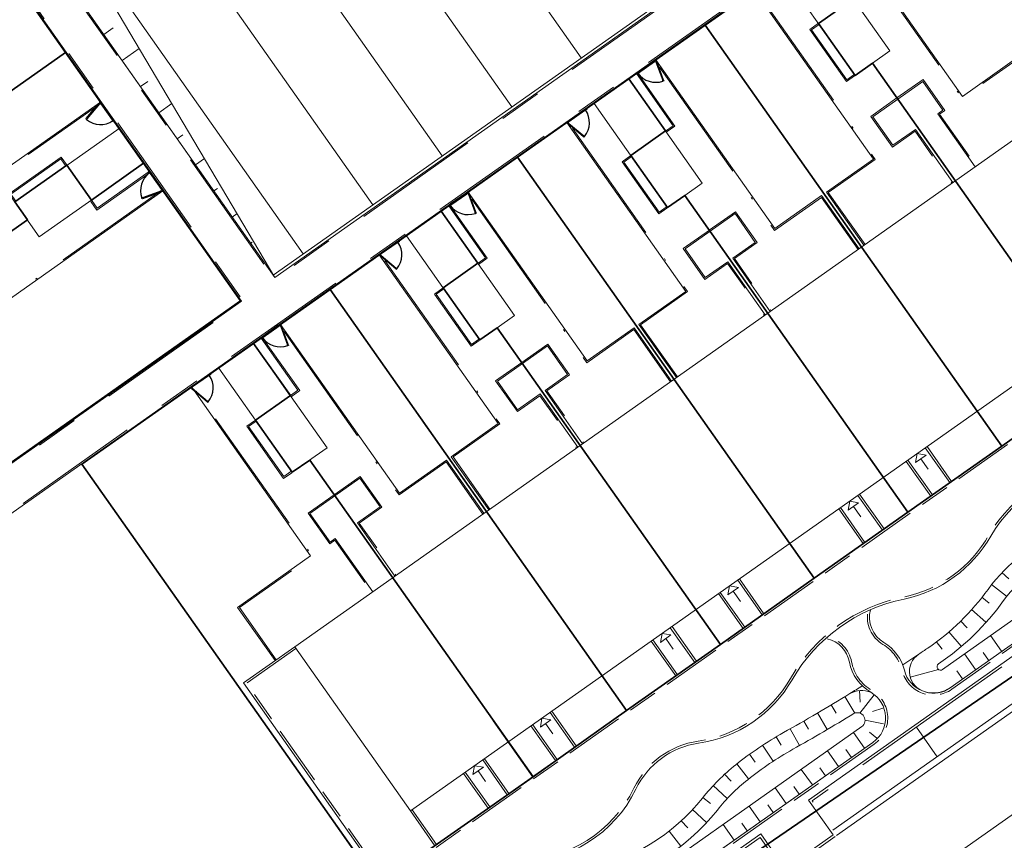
# Model space of a CAD drawing. Header units: metres. Extents: x 150385 to 171486, y 478588 to 485023.
# Tile 113 of 256: x 151031 to 151078, y 483979 to 484018. Entities that reach past the tile are written whole.
import ezdxf
from ezdxf.lldxf.tags import DXFTag

# ---------------------------------------------------------------- set-up
doc = ezdxf.new("R2010")
doc.units = ezdxf.units.M
for name, pattern in [('ACAD_ISO10W100', [18, 12, -3, 0, -3]), ('Dash', [6.35, 3.175, -3.175]), ('KAD', [12, 5, -1, 2, -1, 2, -1]), ('VH-GELEIDEBAND', [6, 2, -2, 0, -2]), ('VH-OPSLUITBAND_100X200', [16, 8, -2, 4, -2]), ('VH-OPSLUITBAND_120X250', [26, 16, -4, 2, -4]), ('VH-OPSLUITBAND_60X200', [12, 6, -2, 2, -2])]:
    doc.linetypes.add(name, pattern=pattern)
for name, color, linetype, lineweight, true_color in [('B-WE-KG-GRENS_PERCEEL-GV', 150, 'KG-PERCEEL', 30, 0x007fff), ('N2-GV-GR-ERFAFSCHEIDING_RASTERHEKWERK_HEDERA-G', 7, 'GR-HAAG1', 35, 0x3c602f), ('N2-GV-GW-TALUDARCERING-G', 7, 'Continuous', 15, 0x738c74), ('N2-WE-GW-GRONDWERKLIJN-G', 7, 'Continuous', 30, 0x4d4d4d)]:
    doc.layers.add(name, color=color, linetype=linetype, lineweight=lineweight, true_color=true_color)
for name, color, linetype, lineweight in [('N-WE-VH-KANTOPSLUITING_ACHTERKANTBAND-G', 7, 'Continuous', 5), ('N-WE-VH-KANTOPSLUITING_GELEIDEBAND-ANTRACIET_40_120X250-G', 7, 'VH-GELEIDEBAND', 35), ('N2-PV-OG-BEBOUWING_ENTREE-S', 7, 'Continuous', 18), ('N2-PV-OG-KADASTRAAL_BEBOUWING-G', 5, 'Continuous', 35), ('N2-PV-OG-KADASTRAAL_BEBOUWING_BERGING-G', 5, 'Continuous', 35), ('N2-WE-IE-TERREINAFSCHEIDING_POORT-S', 5, 'Continuous', 25), ('N2-WE-VH-KANTOPSLUITING_ACHTERKANTBAND-G', 7, 'Continuous', 5), ('N2-WE-VH-KANTOPSLUITING_ACHTERKANTBAND-TERRAS-G', 7, 'Continuous', 5), ('N2-WE-VH-KANTOPSLUITING_OPSLUITBAND-ANTRACIET_100X200-G', 7, 'VH-OPSLUITBAND_100X200', 35), ('N2-WE-VH-KANTOPSLUITING_OPSLUITBAND-ANTRACIET_120X250-G', 7, 'VH-OPSLUITBAND_120X250', 35), ('N2-WE-VH-KANTOPSLUITING_OPSLUITBAND-ANTRACIET_60X200-G', 7, 'ACAD_ISO10W100', 35), ('N2-WE-VH-KANTOPSLUITING_OPSLUITBAND_60X200-G', 7, 'VH-OPSLUITBAND_60X200', 35), ('N2-WE-VH-MATERIAALGRENS-G', 7, 'Continuous', 9), ('N2-XX-KG-GRENS_PERCEEL-G', 252, 'KAD', 15)]:
    doc.layers.add(name, color=color, linetype=linetype, lineweight=lineweight)
doc.styles.get("Standard").update_dxf_attribs({"font": 'NLCS-ISO.ttf'})
doc.linetypes.add('GR-HAAG1', pattern='A,6,[176,NLCS.SHX,S=0.125,R=0,X=0,Y=0],-2', length=8)
tags = doc.linetypes.add('KG-PERCEEL', pattern='A,5.5,-2,["P",Standard,S=1.8,R=0,X=-0.5,Y=-0.9],-2,5.5,-2,[5,NLCS.shx,S=0.75,R=0,X=0,Y=0],-2', length=19).pattern_tags.tags
tags[6] = DXFTag(74, 10)

# ---------------------------------------------------------------- blocks, each defined once
blk = doc.blocks.new('*U65')
at = {"color": 251, "true_color": 0x636466}
for p, q in [((1.01, 0.02), (0.09, 0.02)), ((0.09, -0.02), (1.01, -0.02))]:
    blk.add_line(p, q, dxfattribs=at)
at = {"color": 251, "linetype": 'Dash', "true_color": 0x636466}
for p, q in [((1.057, -0.082), (0.819, -0.97)), ((0.858, -0.981), (1.096, -0.092))]:
    blk.add_line(p, q, dxfattribs=at)
at = {"color": 251, "true_color": 0x636466}
for points in [[(0.05, 0.02), (0.09, 0.02), (0.09, -0.02), (0.05, -0.02)], [(1.01, 0.02), (1.05, 0.02), (1.05, -0.02), (1.01, -0.02)], [(1.057, -0.082), (1.068, -0.043), (1.106, -0.053), (1.096, -0.092)], [(0.809, -1.009), (0.819, -0.97), (0.858, -0.981), (0.847, -1.019)]]:
    blk.add_lwpolyline(points, close=True, dxfattribs=at)
for centre in [(0, 0), (1.1, 0)]:
    blk.add_circle(centre, 0.03, dxfattribs=at)
blk.add_arc((1.096, -0.003), 1.046, 180.9323, 254.0438, dxfattribs=at)
blk = doc.blocks.new('*U63')
at = {"color": 251, "true_color": 0x636466}
for p, q in [((-1.01, 0.02), (-0.09, 0.02)), ((-0.09, -0.02), (-1.01, -0.02))]:
    blk.add_line(p, q, dxfattribs=at)
at = {"color": 251, "linetype": 'Dash', "true_color": 0x636466}
for p, q in [((-0.858, -0.981), (-1.096, -0.092)), ((-1.057, -0.082), (-0.819, -0.97))]:
    blk.add_line(p, q, dxfattribs=at)
at = {"color": 251, "true_color": 0x636466}
for points in [[(-1.01, 0.02), (-1.05, 0.02), (-1.05, -0.02), (-1.01, -0.02)], [(-0.05, 0.02), (-0.09, 0.02), (-0.09, -0.02), (-0.05, -0.02)], [(-1.057, -0.082), (-1.068, -0.043), (-1.106, -0.053), (-1.096, -0.092)], [(-0.809, -1.009), (-0.819, -0.97), (-0.858, -0.981), (-0.847, -1.019)]]:
    blk.add_lwpolyline(points, close=True, dxfattribs=at)
for centre in [(-1.1, 0), (0, 0)]:
    blk.add_circle(centre, 0.03, dxfattribs=at)
blk.add_arc((-1.096, -0.003), 1.046, 285.9562, 359.0677, dxfattribs=at)

msp = doc.modelspace()

# ---------------------------------------------------------------- linework, layer by layer
at = {"layer": 'B-WE-KG-GRENS_PERCEEL-GV', "flags": 128}
for points in [[(150938.913, 484070.038), (150992.325, 483993.865), (151023.58, 483949.937), (151120.273, 484016.141), (151144.402, 484032.662), (151216.966, 484082.346), (151313.658, 484148.55), (151394.477, 484203.885), (151306.335, 484328.962)], [(150938.913, 484070.038), (150992.325, 483993.865), (151023.58, 483949.937), (151120.273, 484016.141), (151216.966, 484082.346), (151313.658, 484148.55), (151394.477, 484203.885), (151306.335, 484328.962)], [(150938.913, 484070.038), (150992.325, 483993.865), (151023.58, 483949.937), (151120.273, 484016.141), (151144.402, 484032.662), (151216.966, 484082.346), (151313.658, 484148.55), (151394.477, 484203.885), (151306.335, 484328.962)], [(150938.913, 484070.038), (150992.325, 483993.865), (151023.58, 483949.937), (151120.273, 484016.141), (151144.402, 484032.662), (151216.966, 484082.346), (151313.658, 484148.55), (151394.477, 484203.885), (151306.335, 484328.962)], [(150938.913, 484070.038), (150992.325, 483993.865), (151023.58, 483949.937), (151120.273, 484016.141), (151216.966, 484082.346), (151313.658, 484148.55), (151394.477, 484203.885), (151306.335, 484328.962)], [(151023.58, 483949.937), (151031.081, 483939.394), (151070.93, 483883.39), (151117.106, 483820.038), (151176.209, 483863.284), (151187.951, 483871.876), (151235.828, 483802.847), (151484.738, 483978.189), (151467.811, 484002.217), (151466.421, 484004.119), (151464.967, 484005.971), (151463.449, 484007.772), (151461.871, 484009.52), (151460.232, 484011.212), (151458.537, 484012.847), (151456.786, 484014.422), (151454.982, 484015.936), (151453.126, 484017.387), (151451.222, 484018.773), (151449.271, 484020.092), (151447.276, 484021.343), (151445.239, 484022.525), (151443.162, 484023.636), (151472.167, 484107.165), (151472.536, 484108.289), (151472.867, 484109.425), (151473.159, 484110.571), (151473.413, 484111.727), (151473.627, 484112.89), (151473.802, 484114.06), (151473.937, 484115.236), (151474.032, 484116.415), (151474.088, 484117.597), (151474.103, 484118.78), (151474.079, 484119.963), (151474.014, 484121.144), (151473.91, 484122.323), (151473.766, 484123.497), (151473.582, 484124.666), (151473.359, 484125.828), (151473.096, 484126.981), (151472.795, 484128.125), (151472.456, 484129.259), (151472.078, 484130.38), (151476.375, 484131.477), (151508.707, 484224.586), (151505.566, 484229.043), (151433.516, 484180.38), (151428.274, 484188.181), (151422.821, 484196.282), (151417.361, 484204.379), (151411.896, 484212.471), (151410.351, 484214.754), (151394.477, 484203.885), (151313.658, 484148.55), (151216.966, 484082.346), (151144.402, 484032.662), (151120.273, 484016.141)], [(151023.58, 483949.937), (151070.93, 483883.39), (151117.106, 483820.038), (151187.951, 483871.876), (151235.828, 483802.847), (151484.738, 483978.189), (151467.811, 484002.217), (151466.421, 484004.119), (151464.967, 484005.971), (151463.449, 484007.772), (151461.871, 484009.52), (151460.232, 484011.212), (151458.537, 484012.847), (151456.786, 484014.422), (151454.982, 484015.936), (151453.126, 484017.387), (151451.222, 484018.773), (151449.271, 484020.092), (151447.276, 484021.343), (151445.239, 484022.525), (151443.162, 484023.636), (151472.167, 484107.165), (151472.536, 484108.289), (151472.867, 484109.425), (151473.159, 484110.571), (151473.413, 484111.727), (151473.627, 484112.89), (151473.802, 484114.06), (151473.937, 484115.236), (151474.032, 484116.415), (151474.088, 484117.597), (151474.103, 484118.78), (151474.079, 484119.963), (151474.014, 484121.144), (151473.91, 484122.323), (151473.766, 484123.497), (151473.582, 484124.666), (151473.359, 484125.828), (151473.096, 484126.981), (151472.795, 484128.125), (151472.456, 484129.259), (151472.078, 484130.38), (151476.375, 484131.477), (151508.707, 484224.586), (151505.566, 484229.043), (151433.516, 484180.38), (151428.274, 484188.181), (151422.821, 484196.282), (151417.361, 484204.379), (151411.896, 484212.471), (151410.351, 484214.754), (151394.477, 484203.885), (151313.658, 484148.55), (151216.966, 484082.346), (151120.273, 484016.141)], [(151023.58, 483949.937), (151031.081, 483939.394), (151070.93, 483883.39), (151117.106, 483820.038), (151176.209, 483863.284), (151187.951, 483871.876), (151235.828, 483802.847), (151484.738, 483978.189), (151467.811, 484002.217), (151466.421, 484004.119), (151464.967, 484005.971), (151463.449, 484007.772), (151461.871, 484009.52), (151460.232, 484011.212), (151458.537, 484012.847), (151456.786, 484014.422), (151454.982, 484015.936), (151453.126, 484017.387), (151451.222, 484018.773), (151449.271, 484020.092), (151447.276, 484021.343), (151445.239, 484022.525), (151443.162, 484023.636), (151472.167, 484107.165), (151472.536, 484108.289), (151472.867, 484109.425), (151473.159, 484110.571), (151473.413, 484111.727), (151473.627, 484112.89), (151473.802, 484114.06), (151473.937, 484115.236), (151474.032, 484116.415), (151474.088, 484117.597), (151474.103, 484118.78), (151474.079, 484119.963), (151474.014, 484121.144), (151473.91, 484122.323), (151473.766, 484123.497), (151473.582, 484124.666), (151473.359, 484125.828), (151473.096, 484126.981), (151472.795, 484128.125), (151472.456, 484129.259), (151472.078, 484130.38), (151476.375, 484131.477), (151508.707, 484224.586), (151505.566, 484229.043), (151433.516, 484180.38), (151428.274, 484188.181), (151422.821, 484196.282), (151417.361, 484204.379), (151411.896, 484212.471), (151410.351, 484214.754), (151394.477, 484203.885), (151313.658, 484148.55), (151216.966, 484082.346), (151144.402, 484032.662), (151120.273, 484016.141)], [(151023.58, 483949.937), (151031.081, 483939.394), (151070.93, 483883.39), (151117.106, 483820.038), (151176.209, 483863.284), (151187.951, 483871.876), (151235.828, 483802.847), (151484.738, 483978.189), (151467.811, 484002.217), (151466.421, 484004.119), (151464.967, 484005.971), (151463.449, 484007.772), (151461.871, 484009.52), (151460.232, 484011.212), (151458.537, 484012.847), (151456.786, 484014.422), (151454.982, 484015.936), (151453.126, 484017.387), (151451.222, 484018.773), (151449.271, 484020.092), (151447.276, 484021.343), (151445.239, 484022.525), (151443.162, 484023.636), (151472.167, 484107.165), (151472.536, 484108.289), (151472.867, 484109.425), (151473.159, 484110.571), (151473.413, 484111.727), (151473.627, 484112.89), (151473.802, 484114.06), (151473.937, 484115.236), (151474.032, 484116.415), (151474.088, 484117.597), (151474.103, 484118.78), (151474.079, 484119.963), (151474.014, 484121.144), (151473.91, 484122.323), (151473.766, 484123.497), (151473.582, 484124.666), (151473.359, 484125.828), (151473.096, 484126.981), (151472.795, 484128.125), (151472.456, 484129.259), (151472.078, 484130.38), (151476.375, 484131.477), (151508.707, 484224.586), (151505.566, 484229.043), (151433.516, 484180.38), (151428.274, 484188.181), (151422.821, 484196.282), (151417.361, 484204.379), (151411.896, 484212.471), (151410.351, 484214.754), (151394.477, 484203.885), (151313.658, 484148.55), (151216.966, 484082.346), (151144.402, 484032.662), (151120.273, 484016.141)], [(151023.58, 483949.937), (151070.93, 483883.39), (151117.106, 483820.038), (151187.951, 483871.876), (151235.828, 483802.847), (151484.738, 483978.189), (151467.811, 484002.217), (151466.421, 484004.119), (151464.967, 484005.971), (151463.449, 484007.772), (151461.871, 484009.52), (151460.232, 484011.212), (151458.537, 484012.847), (151456.786, 484014.422), (151454.982, 484015.936), (151453.126, 484017.387), (151451.222, 484018.773), (151449.271, 484020.092), (151447.276, 484021.343), (151445.239, 484022.525), (151443.162, 484023.636), (151472.167, 484107.165), (151472.536, 484108.289), (151472.867, 484109.425), (151473.159, 484110.571), (151473.413, 484111.727), (151473.627, 484112.89), (151473.802, 484114.06), (151473.937, 484115.236), (151474.032, 484116.415), (151474.088, 484117.597), (151474.103, 484118.78), (151474.079, 484119.963), (151474.014, 484121.144), (151473.91, 484122.323), (151473.766, 484123.497), (151473.582, 484124.666), (151473.359, 484125.828), (151473.096, 484126.981), (151472.795, 484128.125), (151472.456, 484129.259), (151472.078, 484130.38), (151476.375, 484131.477), (151508.707, 484224.586), (151505.566, 484229.043), (151433.516, 484180.38), (151428.274, 484188.181), (151422.821, 484196.282), (151417.361, 484204.379), (151411.896, 484212.471), (151410.351, 484214.754), (151394.477, 484203.885), (151313.658, 484148.55), (151216.966, 484082.346), (151120.273, 484016.141)], [(150962.672, 484061.053), (150957.551, 484068.32), (150983.829, 484086.832), (150988.947, 484079.572), (150992.054, 484075.163), (150995.187, 484070.72), (150998.279, 484066.331), (151001.983, 484061.076), (151004.495, 484057.503), (151008.207, 484052.248), (151012.725, 484045.834), (151018.4, 484037.782), (151020.952, 484034.161), (151024.62, 484028.955), (151027.175, 484025.334), (151030.842, 484020.131), (151033.392, 484016.506), (151037.063, 484011.297), (151041.618, 484004.83), (151015.343, 483986.319), (151010.227, 483993.573), (151007.114, 483997.982), (151004.004, 484002.401), (151000.888, 484006.816), (150997.779, 484011.231), (150994.671, 484015.643), (150991.556, 484020.056), (150986.447, 484027.317), (150981.33, 484034.577), (150978.219, 484038.99), (150975.111, 484043.408), (150972.001, 484047.818), (150968.889, 484052.226), (150965.773, 484056.641)], [(150962.672, 484061.053), (150957.551, 484068.32), (150983.829, 484086.832), (150988.947, 484079.572), (150992.054, 484075.163), (150995.187, 484070.72), (150998.279, 484066.331), (151001.983, 484061.076), (151004.495, 484057.503), (151008.207, 484052.248), (151012.725, 484045.834), (151018.4, 484037.782), (151020.952, 484034.161), (151024.62, 484028.955), (151027.175, 484025.334), (151030.842, 484020.131), (151033.392, 484016.506), (151037.063, 484011.297), (151041.618, 484004.83), (151015.343, 483986.319), (151010.227, 483993.573), (151007.114, 483997.982), (151004.004, 484002.401), (151000.888, 484006.816), (150997.779, 484011.231), (150994.671, 484015.643), (150991.556, 484020.056), (150986.447, 484027.317), (150981.33, 484034.577), (150978.219, 484038.99), (150975.111, 484043.408), (150972.001, 484047.818), (150968.889, 484052.226), (150965.773, 484056.641)], [(150962.672, 484061.053), (150957.551, 484068.32), (150983.829, 484086.832), (150988.947, 484079.572), (150992.054, 484075.163), (150995.187, 484070.72), (150998.279, 484066.331), (151001.983, 484061.076), (151004.495, 484057.503), (151008.207, 484052.248), (151012.725, 484045.834), (151018.4, 484037.782), (151020.952, 484034.161), (151024.62, 484028.955), (151027.175, 484025.334), (151030.842, 484020.131), (151033.392, 484016.506), (151037.063, 484011.297), (151041.618, 484004.83), (151015.343, 483986.319), (151010.227, 483993.573), (151007.114, 483997.982), (151004.004, 484002.401), (151000.888, 484006.816), (150997.779, 484011.231), (150994.671, 484015.643), (150991.556, 484020.056), (150986.447, 484027.317), (150981.33, 484034.577), (150978.219, 484038.99), (150975.111, 484043.408), (150972.001, 484047.818), (150968.889, 484052.226), (150965.773, 484056.641)], [(151034.156, 483997.146), (151042.239, 484002.823), (151045.838, 484005.359), (151051.068, 484009.048), (151054.664, 484011.578), (151059.897, 484015.268), (151063.495, 484017.798), (151068.724, 484021.485), (151075.17, 484026.029), (151089.119, 484006.231), (151081.86, 484001.112), (151077.447, 483997.999), (151073.034, 483994.885), (151068.618, 483991.782), (151064.205, 483988.667), (151059.79, 483985.557), (151055.389, 483982.439), (151048.117, 483977.346)], [(151034.156, 483997.146), (151042.239, 484002.823), (151045.838, 484005.359), (151051.068, 484009.048), (151054.664, 484011.578), (151059.897, 484015.268), (151063.495, 484017.798), (151068.724, 484021.485), (151075.17, 484026.029), (151089.119, 484006.231), (151081.86, 484001.112), (151077.447, 483997.999), (151073.034, 483994.885), (151068.618, 483991.782), (151064.205, 483988.667), (151059.79, 483985.557), (151055.389, 483982.439), (151048.117, 483977.346)], [(151034.156, 483997.146), (151042.239, 484002.823), (151045.838, 484005.359), (151051.068, 484009.048), (151054.664, 484011.578), (151059.897, 484015.268), (151063.495, 484017.798), (151068.724, 484021.485), (151075.17, 484026.029), (151089.119, 484006.231), (151081.86, 484001.112), (151077.447, 483997.999), (151073.034, 483994.885), (151068.618, 483991.782), (151064.205, 483988.667), (151059.79, 483985.557), (151055.389, 483982.439), (151048.117, 483977.346)], [(151071.36, 484016.006), (151081.86, 484001.112), (151089.119, 484006.231), (151075.17, 484026.029), (151068.724, 484021.485), (151070.451, 484019.034), (151068.819, 484017.879), (151070.544, 484015.428)], [(151071.36, 484016.006), (151081.86, 484001.112), (151089.119, 484006.231), (151075.17, 484026.029), (151068.724, 484021.485), (151070.451, 484019.034), (151068.819, 484017.879), (151070.544, 484015.428)], [(151071.36, 484016.006), (151081.86, 484001.112), (151089.119, 484006.231), (151075.17, 484026.029), (151068.724, 484021.485), (151070.451, 484019.034), (151068.819, 484017.879), (151070.544, 484015.428)], [(151063.495, 484017.798), (151077.447, 483997.999), (151081.86, 484001.112), (151071.36, 484016.006), (151070.544, 484015.428), (151068.819, 484017.879), (151070.451, 484019.034), (151068.724, 484021.485)], [(151063.495, 484017.798), (151077.447, 483997.999), (151081.86, 484001.112), (151071.36, 484016.006), (151070.544, 484015.428), (151068.819, 484017.879), (151070.451, 484019.034), (151068.724, 484021.485)], [(151063.495, 484017.798), (151077.447, 483997.999), (151081.86, 484001.112), (151071.36, 484016.006), (151070.544, 484015.428), (151068.819, 484017.879), (151070.451, 484019.034), (151068.724, 484021.485)], [(151030.842, 484020.131), (151028.391, 484018.4), (151027.234, 484020.031), (151024.782, 484018.305), (151025.376, 484017.462), (151004.004, 484002.401), (151007.114, 483997.982), (151033.392, 484016.506)], [(151030.842, 484020.131), (151028.391, 484018.4), (151027.234, 484020.031), (151024.782, 484018.305), (151025.376, 484017.462), (151004.004, 484002.401), (151007.114, 483997.982), (151033.392, 484016.506)], [(151030.842, 484020.131), (151028.391, 484018.4), (151027.234, 484020.031), (151024.782, 484018.305), (151025.376, 484017.462), (151004.004, 484002.401), (151007.114, 483997.982), (151033.392, 484016.506)], [(151059.897, 484015.268), (151061.623, 484012.822), (151059.987, 484011.669), (151061.718, 484009.214), (151062.537, 484009.782), (151073.034, 483994.885), (151077.447, 483997.999), (151063.495, 484017.798)], [(151059.897, 484015.268), (151061.623, 484012.822), (151059.987, 484011.669), (151061.718, 484009.214), (151062.537, 484009.782), (151073.034, 483994.885), (151077.447, 483997.999), (151063.495, 484017.798)], [(151059.897, 484015.268), (151061.623, 484012.822), (151059.987, 484011.669), (151061.718, 484009.214), (151062.537, 484009.782), (151073.034, 483994.885), (151077.447, 483997.999), (151063.495, 484017.798)], [(151033.392, 484016.506), (151007.114, 483997.982), (151010.227, 483993.573), (151031.602, 484008.644), (151031.005, 484009.482), (151033.457, 484011.204), (151034.611, 484009.568), (151037.063, 484011.297)], [(151033.392, 484016.506), (151007.114, 483997.982), (151010.227, 483993.573), (151031.602, 484008.644), (151031.005, 484009.482), (151033.457, 484011.204), (151034.611, 484009.568), (151037.063, 484011.297)], [(151033.392, 484016.506), (151007.114, 483997.982), (151010.227, 483993.573), (151031.602, 484008.644), (151031.005, 484009.482), (151033.457, 484011.204), (151034.611, 484009.568), (151037.063, 484011.297)], [(151054.664, 484011.578), (151068.618, 483991.782), (151073.034, 483994.885), (151062.537, 484009.782), (151061.718, 484009.214), (151059.987, 484011.669), (151061.623, 484012.822), (151059.897, 484015.268)], [(151054.664, 484011.578), (151068.618, 483991.782), (151073.034, 483994.885), (151062.537, 484009.782), (151061.718, 484009.214), (151059.987, 484011.669), (151061.623, 484012.822), (151059.897, 484015.268)], [(151054.664, 484011.578), (151068.618, 483991.782), (151073.034, 483994.885), (151062.537, 484009.782), (151061.718, 484009.214), (151059.987, 484011.669), (151061.623, 484012.822), (151059.897, 484015.268)], [(151051.068, 484009.048), (151052.797, 484006.596), (151051.159, 484005.443), (151052.889, 484002.994), (151053.706, 484003.566), (151064.205, 483988.667), (151068.618, 483991.782), (151054.664, 484011.578)], [(151051.068, 484009.048), (151052.797, 484006.596), (151051.159, 484005.443), (151052.889, 484002.994), (151053.706, 484003.566), (151064.205, 483988.667), (151068.618, 483991.782), (151054.664, 484011.578)], [(151051.068, 484009.048), (151052.797, 484006.596), (151051.159, 484005.443), (151052.889, 484002.994), (151053.706, 484003.566), (151064.205, 483988.667), (151068.618, 483991.782), (151054.664, 484011.578)], [(151037.063, 484011.297), (151034.611, 484009.568), (151033.457, 484011.204), (151031.005, 484009.482), (151031.602, 484008.644), (151010.227, 483993.573), (151015.343, 483986.319), (151041.618, 484004.83)], [(151037.063, 484011.297), (151034.611, 484009.568), (151033.457, 484011.204), (151031.005, 484009.482), (151031.602, 484008.644), (151010.227, 483993.573), (151015.343, 483986.319), (151041.618, 484004.83)], [(151037.063, 484011.297), (151034.611, 484009.568), (151033.457, 484011.204), (151031.005, 484009.482), (151031.602, 484008.644), (151010.227, 483993.573), (151015.343, 483986.319), (151041.618, 484004.83)], [(151045.838, 484005.359), (151059.79, 483985.557), (151064.205, 483988.667), (151053.706, 484003.566), (151052.889, 484002.994), (151051.159, 484005.443), (151052.797, 484006.596), (151051.068, 484009.048)], [(151045.838, 484005.359), (151059.79, 483985.557), (151064.205, 483988.667), (151053.706, 484003.566), (151052.889, 484002.994), (151051.159, 484005.443), (151052.797, 484006.596), (151051.068, 484009.048)], [(151045.838, 484005.359), (151059.79, 483985.557), (151064.205, 483988.667), (151053.706, 484003.566), (151052.889, 484002.994), (151051.159, 484005.443), (151052.797, 484006.596), (151051.068, 484009.048)], [(151044.883, 483997.341), (151055.389, 483982.439), (151059.79, 483985.557), (151045.838, 484005.359), (151042.239, 484002.823), (151043.971, 484000.371), (151042.334, 483999.222), (151044.057, 483996.765)], [(151044.883, 483997.341), (151055.389, 483982.439), (151059.79, 483985.557), (151045.838, 484005.359), (151042.239, 484002.823), (151043.971, 484000.371), (151042.334, 483999.222), (151044.057, 483996.765)], [(151044.883, 483997.341), (151055.389, 483982.439), (151059.79, 483985.557), (151045.838, 484005.359), (151042.239, 484002.823), (151043.971, 484000.371), (151042.334, 483999.222), (151044.057, 483996.765)], [(151034.156, 483997.146), (151048.117, 483977.346), (151055.389, 483982.439), (151044.883, 483997.341), (151044.057, 483996.765), (151042.334, 483999.222), (151043.971, 484000.371), (151042.239, 484002.823)], [(151034.156, 483997.146), (151048.117, 483977.346), (151055.389, 483982.439), (151044.883, 483997.341), (151044.057, 483996.765), (151042.334, 483999.222), (151043.971, 484000.371), (151042.239, 484002.823)], [(151034.156, 483997.146), (151048.117, 483977.346), (151055.389, 483982.439), (151044.883, 483997.341), (151044.057, 483996.765), (151042.334, 483999.222), (151043.971, 484000.371), (151042.239, 484002.823)]]:
    msp.add_lwpolyline(points, close=True, dxfattribs=at)
at = {"layer": 'N-WE-VH-KANTOPSLUITING_ACHTERKANTBAND-G', "color": 7, "lineweight": 5, "flags": 128}
msp.add_lwpolyline([(151058.493, 483966.945), (151095.489, 483993.016), (151097.079, 483990.76), (151060.083, 483964.688)], close=True, dxfattribs=at)
at = {"layer": 'N-WE-VH-KANTOPSLUITING_GELEIDEBAND-ANTRACIET_40_120X250-G', "color": 7, "lineweight": 5, "ltscale": 2, "flags": 128}
msp.add_lwpolyline([(151058.326, 483966.974), (151095.518, 483993.183), (151097.247, 483990.731), (151060.054, 483964.521), (151058.326, 483966.974)], dxfattribs=at)
at = {"layer": 'N2-GV-GR-ERFAFSCHEIDING_RASTERHEKWERK_HEDERA-G', "color": 7, "lineweight": 5, "ltscale": 0.5, "flags": 128}
for points in [[(151061.122, 484016.127), (151065.863, 484019.468)], [(151031.722, 484018.873), (151035.064, 484014.129)], [(151070.848, 484007.359), (151063.492, 484017.798)], [(151033.393, 484016.503), (151017.29, 484005.155)], [(151071.363, 484016.004), (151075.262, 484010.47)], [(151059.896, 484015.263), (151060.304, 484015.551)], [(151058.261, 484014.111), (151057.852, 484013.823)], [(151035.91, 484012.931), (151035.639, 484013.314)], [(151052.294, 484009.906), (151057.035, 484013.247)], [(151062.02, 484001.138), (151054.664, 484011.576)], [(151037.367, 484010.862), (151037.062, 484011.295)], [(151025.516, 483993.482), (151041.619, 484004.83), (151037.944, 484010.045)], [(151062.534, 484009.783), (151066.434, 484004.249)], [(151020.4, 484000.741), (151031.6, 484008.63)], [(151049.433, 484007.889), (151049.025, 484007.601)], [(151043.465, 484003.685), (151048.206, 484007.026)], [(151053.192, 483994.917), (151045.836, 484005.355)], [(151053.706, 484003.561), (151057.606, 483998.027)], [(151042.239, 484002.821), (151042.648, 484003.109)], [(151040.605, 484001.667), (151040.197, 484001.379)], [(151041.577, 483986.609), (151034.163, 483997.129), (151039.329, 484000.77)], [(151044.878, 483997.34), (151048.778, 483991.806)]]:
    msp.add_lwpolyline(points, dxfattribs=at)
at = {"layer": 'N2-GV-GW-TALUDARCERING-G', "color": 7, "lineweight": 5}
for p, q in [((151047.851, 484009.34), (151024.642, 484042.284)), ((151054.391, 484013.948), (151037.827, 484037.459)), ((151057.661, 484016.251), (151050.403, 484026.554)), ((151051.121, 484011.644), (151041.322, 484025.553)), ((151044.581, 484007.037), (151033.765, 484022.389)), ((151035.191, 484017.354), (151035.641, 484017.671)), ((151036.055, 484016.128), (151036.858, 484016.694)), ((151036.919, 484014.902), (151037.272, 484015.151)), ((151037.783, 484013.676), (151038.393, 484014.105)), ((151038.647, 484012.45), (151038.904, 484012.63)), ((151039.511, 484011.223), (151039.928, 484011.517)), ((151040.375, 484009.997), (151040.536, 484010.11)), ((151041.239, 484008.771), (151041.463, 484008.929)), ((151042.103, 484007.545), (151042.167, 484007.59)), ((151077.448, 483992.056), (151077.774, 483991.746)), ((151076.958, 483991.488), (151077.668, 483990.935)), ((151076.507, 483990.889), (151076.861, 483990.61)), ((151076.025, 483990.315), (151076.694, 483989.713)), ((151075.505, 483989.774), (151075.82, 483989.452)), ((151074.952, 483989.268), (151075.537, 483988.584)), ((151077.437, 483988.354), (151076.917, 483989.09)), ((151074.366, 483988.8), (151074.636, 483988.439)), ((151076.211, 483987.489), (151075.692, 483988.225)), ((151076.824, 483987.922), (151076.564, 483988.289)), ((151073.129, 483987.135), (151074.471, 483987.494)), ((151075.598, 483987.057), (151075.339, 483987.424)), ((151070.066, 483986.217), (151070.54, 483985.441)), ((151070.748, 483986.506), (151070.79, 483985.957)), ((151071.448, 483986.291), (151070.769, 483985.438)), ((151069.425, 483985.828), (151069.656, 483985.442)), ((151071.848, 483985.668), (151071.368, 483985.519)), ((151068.78, 483985.445), (151069.237, 483984.669)), ((151067.482, 483984.694), (151067.926, 483983.911)), ((151068.132, 483985.067), (151068.358, 483984.677)), ((151071.886, 483984.927), (151071.012, 483985.102)), ((151066.83, 483984.322), (151067.06, 483983.935)), ((151070.985, 483983.787), (151070.466, 483984.523)), ((151071.565, 483984.258), (151071.227, 483984.541)), ((151066.194, 483983.925), (151066.687, 483983.172)), ((151065.576, 483983.5), (151065.839, 483983.135)), ((151069.759, 483982.922), (151069.24, 483983.658)), ((151070.372, 483983.355), (151070.112, 483983.723)), ((151064.977, 483983.048), (151065.535, 483982.342)), ((151069.146, 483982.49), (151068.887, 483982.858)), ((151064.406, 483982.563), (151064.71, 483982.231)), ((151068.533, 483982.058), (151068.015, 483982.793)), ((151063.873, 483982.035), (151064.531, 483981.42)), ((151067.308, 483981.193), (151066.789, 483981.928)), ((151067.921, 483981.625), (151067.661, 483981.993)), ((151063.383, 483981.468), (151063.734, 483981.187)), ((151066.082, 483980.328), (151065.564, 483981.063)), ((151066.695, 483980.76), (151066.436, 483981.128)), ((151062.895, 483980.899), (151063.554, 483980.286)), ((151062.363, 483980.37), (151062.667, 483980.039)), ((151064.857, 483979.463), (151064.338, 483980.198)), ((151065.47, 483979.895), (151065.21, 483980.263)), ((151061.79, 483979.887), (151062.342, 483979.176))]:
    msp.add_line(p, q, dxfattribs=at)
at = {"layer": 'N2-PV-OG-BEBOUWING_ENTREE-S', "color": 7, "lineweight": 5}
for p, q in [((151073.464, 483997.642), (151073.391, 483997.224)), ((151073.882, 483997.569), (151073.464, 483997.642)), ((151073.637, 483997.396), (151073.982, 483996.906)), ((151070.292, 483995.407), (151070.22, 483994.989)), ((151070.71, 483995.334), (151070.292, 483995.407)), ((151070.465, 483995.161), (151070.811, 483994.671)), ((151064.636, 483991.42), (151064.563, 483991.002)), ((151065.054, 483991.348), (151064.636, 483991.42)), ((151064.808, 483991.175), (151065.154, 483990.685)), ((151061.464, 483989.185), (151061.392, 483988.767)), ((151061.882, 483989.113), (151061.464, 483989.185)), ((151061.637, 483988.94), (151061.982, 483988.45)), ((151055.807, 483985.199), (151055.735, 483984.781)), ((151056.225, 483985.127), (151055.807, 483985.199)), ((151055.98, 483984.954), (151056.326, 483984.463)), ((151052.636, 483982.964), (151052.563, 483982.546)), ((151053.054, 483982.892), (151052.636, 483982.964)), ((151052.809, 483982.719), (151053.154, 483982.228))]:
    msp.add_line(p, q, dxfattribs=at)
at = {"layer": 'N2-PV-OG-BEBOUWING_ENTREE-S', "color": 7, "lineweight": 5, "flags": 128}
for points in [[(151073.391, 483997.224), (151073.882, 483997.569)], [(151070.22, 483994.989), (151070.71, 483995.334)], [(151064.563, 483991.002), (151065.054, 483991.348)], [(151061.392, 483988.767), (151061.882, 483989.113)], [(151055.735, 483984.781), (151056.225, 483985.127)], [(151052.563, 483982.546), (151053.054, 483982.892)]]:
    msp.add_lwpolyline(points, dxfattribs=at)
at = {"layer": 'N2-PV-OG-KADASTRAAL_BEBOUWING-G', "color": 7, "lineweight": 5}
msp.add_lwpolyline([(151049.619, 483980.838), (151085.308, 484005.988), (151079.864, 484013.713), (151044.176, 483988.563)], close=True, dxfattribs=at)
at = {"layer": 'N2-PV-OG-KADASTRAAL_BEBOUWING_BERGING-G', "color": 7, "lineweight": 5, "ltscale": 0.1}
for points in [[(151072.18, 484016.58), (151068.724, 484021.484), (151067.089, 484020.332), (151070.545, 484015.428)], [(151063.352, 484010.359), (151059.896, 484015.263), (151058.261, 484014.111), (151061.717, 484009.206)], [(151032.157, 484007.839), (151037.062, 484011.295), (151035.909, 484012.93), (151031.005, 484009.474)], [(151054.524, 484004.137), (151051.067, 484009.042), (151049.433, 484007.89), (151052.889, 484002.985)], [(151045.696, 483997.916), (151042.239, 484002.821), (151040.604, 484001.669), (151044.061, 483996.764)]]:
    msp.add_lwpolyline(points, close=True, dxfattribs=at)
at = {"layer": 'N2-WE-GW-GRONDWERKLIJN-G', "color": 7, "lineweight": 5, "flags": 128}
for points in [[(151003.068, 484062.937), (151043.244, 484005.926), (151022.506, 484040.89, 0.094776)], [(151088.96, 483997.889, -0.412909), (151088.902, 483997.533), (151074.665, 483987.483, -0.969691), (151074.47, 483987.752, 0.087133), (151077.532, 483990.731, -0.158157), (151080.833, 483993.147, 0.138894), (151088.498, 483998.327, -0.491462), (151088.656, 483998.32), (151088.962, 483997.887)]]:
    msp.add_lwpolyline(points, format="xyb", dxfattribs=at)
msp.add_lwpolyline([(151043.165, 484006.039), (151081.644, 484033.148)], dxfattribs=at)
for points in [[(151087.791, 483998.885, -0.138431), (151080.551, 483994.002, 0.158157), (151076.802, 483991.258, -0.087133), (151073.964, 483988.495, -0.001384), (151073.545, 483988.212, 0.657739), (151073.857, 483986.435, 0.238627), (151075.011, 483986.625), (151090.347, 483997.432), (151089.372, 483998.815, 0.490899)], [(151055.049, 483974.141, -0.360491), (151055.248, 483976.685, -0.153275), (151057.859, 483978.1, 0.178551), (151063.361, 483981.441, -0.05682), (151064.931, 483983.012, -0.039999), (151067.173, 483984.52, 0.009909), (151070.301, 483986.36, -0.224655), (151071.285, 483986.417, -0.546454), (151071.387, 483984.063), (151055.798, 483973.078)], [(151070.861, 483984.802), (151056.922, 483974.964, -0.837094), (151055.901, 483976.066, -0.152637), (151058.031, 483977.217, 0.178551), (151064.066, 483980.881, -0.05682), (151065.491, 483982.307, -0.039999), (151067.614, 483983.735, 0.009007), (151070.488, 483985.42, -0.925587)]]:
    msp.add_lwpolyline(points, format="xyb", close=True, dxfattribs=at)
at = {"layer": 'N2-WE-VH-KANTOPSLUITING_ACHTERKANTBAND-G', "color": 7, "lineweight": 5, "flags": 128}
for points in [[(151081.72, 484033.04), (151043.244, 484005.926), (150982.305, 484092.401)], [(150980.495, 484091.637), (151041.675, 484004.82), (151025.539, 483993.449)], [(150983.831, 484086.834), (151041.619, 484004.83), (151025.516, 483993.482)], [(151075.224, 484026.114), (151021.928, 483988.556)], [(151073.93, 483997.97), (151075.082, 483996.335)], [(151072.949, 483997.279), (151074.101, 483995.644)], [(151070.759, 483995.735), (151071.911, 483994.1)], [(151069.778, 483995.044), (151070.93, 483993.409)], [(151065.102, 483991.749), (151066.254, 483990.114)], [(151064.121, 483991.058), (151065.273, 483989.423)], [(151061.93, 483989.514), (151063.082, 483987.879)], [(151060.949, 483988.823), (151062.102, 483987.188)], [(151056.274, 483985.528), (151057.426, 483983.893)], [(151055.293, 483984.837), (151056.445, 483983.202)], [(151053.102, 483983.293), (151054.254, 483981.658)], [(151052.121, 483982.602), (151053.273, 483980.967)], [(151049.701, 483980.896), (151050.853, 483979.261)]]:
    msp.add_lwpolyline(points, dxfattribs=at)
for points in [[(151022.01, 483988.614), (151035.992, 483968.773), (151037.889, 483970.11, 0.068548), (151039.864, 483971.953, -0.14161), (151044.473, 483975.149, 0.07236), (151046.502, 483976.178), (151048.017, 483977.263), (151089.117, 484006.226), (151075.165, 484026.024)], [(151091.951, 483995.526, 0.233539), (151091.681, 483997.187), (151089.092, 484000.861, 0.451512), (151086.439, 484001.143, 0.117582), (151084.387, 483998.106, -0.324558), (151082.328, 483996.749, 0.281935), (151076.933, 483993.767, -0.216572), (151072.848, 483990.802, 0.214702), (151067.586, 483987.011, -0.229774), (151063.178, 483984.023, 0.248895), (151060.228, 483981.864, -0.28615), (151054.767, 483978.424, 0.608499), (151053.231, 483975.419), (151055.846, 483971.761, 0.20529), (151057.126, 483970.985, 0.191823)], [(151096.73, 483998.894), (151091.776, 483995.403), (151090.621, 483997.043), (151080.616, 483989.992), (151081.771, 483988.352), (151079.515, 483986.763), (151078.363, 483988.398), (151068.358, 483981.347), (151069.51, 483979.712), (151067.254, 483978.122), (151066.102, 483979.757), (151056.096, 483972.706), (151057.249, 483971.071), (151039.185, 483958.341, -0.414271), (151030.991, 483959.761), (151029.847, 483961.384)], [(151090.621, 483997.043), (151090.347, 483997.432), (151075.011, 483986.625, -0.52178), (151072.867, 483987.451, 0.200387), (151071.905, 483988.752, -0.332544), (151071.267, 483990.302, -0.330071)], [(151056.096, 483972.706), (151055.823, 483973.095), (151071.387, 483984.063, 0.546454), (151071.285, 483986.417, -0.217066), (151070.279, 483987.839, 0.294144), (151069.234, 483988.937, 0.294144)]]:
    msp.add_lwpolyline(points, format="xyb", dxfattribs=at)
at = {"layer": 'N2-WE-VH-KANTOPSLUITING_ACHTERKANTBAND-G', "color": 7, "lineweight": 5, "ltscale": 0.25, "flags": 128}
msp.add_lwpolyline([(151044.176, 483988.563), (151041.764, 483986.864), (151048.36, 483977.504)], dxfattribs=at)
at = {"layer": 'N2-WE-VH-KANTOPSLUITING_ACHTERKANTBAND-TERRAS-G', "color": 7, "lineweight": 5, "flags": 128}
for points in [[(151080.788, 484014.364), (151079.025, 484016.865), (151075.592, 484014.446), (151069.999, 484022.383)], [(151070.963, 484007.44), (151069.2, 484009.941), (151071.407, 484011.496), (151065.814, 484019.434)], [(151068.852, 484017.831), (151068.492, 484017.577), (151070.151, 484015.223), (151070.484, 484015.458)], [(151070.734, 484007.279), (151068.971, 484009.78), (151066.764, 484008.225), (151061.171, 484016.162)], [(151060.255, 484015.517), (151061.983, 484013.064), (151061.624, 484012.811)], [(151072.549, 484014.32), (151073.726, 484015.149), (151074.677, 484013.801), (151074.432, 484013.628), (151076.194, 484011.127)], [(151072.549, 484014.32), (151071.372, 484013.49), (151072.323, 484012.142), (151073.385, 484012.891), (151075.148, 484010.389)], [(151017.372, 484005.038), (151019.874, 484006.801), (151021.429, 484004.594), (151035.031, 484014.179)], [(151062.135, 484001.219), (151060.372, 484003.72), (151062.579, 484005.275), (151056.986, 484013.212)], [(151060.023, 484011.61), (151059.664, 484011.356), (151061.323, 484009.002), (151061.655, 484009.237)], [(151033.428, 484011.141), (151033.174, 484011.5), (151030.82, 484009.841), (151031.054, 484009.509)], [(151037.332, 484010.911), (151034.88, 484009.183), (151034.626, 484009.543)], [(151024.295, 483995.215), (151026.796, 483996.978), (151024.376, 484000.411), (151037.977, 484009.996)], [(151061.906, 484001.057), (151060.143, 484003.559), (151057.936, 484002.003), (151052.343, 484009.94)], [(151051.427, 484009.295), (151053.155, 484006.843), (151052.796, 484006.59)], [(151063.721, 484008.099), (151064.898, 484008.928), (151065.849, 484007.579), (151064.786, 484006.831), (151066.549, 484004.329)], [(151063.721, 484008.099), (151062.544, 484007.269), (151063.494, 484005.92), (151064.557, 484006.669), (151066.32, 484004.168)], [(151053.306, 483994.997), (151051.544, 483997.499), (151053.751, 483999.054), (151048.157, 484006.991)], [(151051.195, 484005.388), (151050.836, 484005.135), (151052.495, 484002.781), (151052.827, 484003.015)], [(151053.078, 483994.836), (151051.315, 483997.337), (151049.108, 483995.782), (151043.514, 484003.719)], [(151042.599, 484003.074), (151044.327, 484000.622), (151043.967, 484000.368)], [(151054.893, 484001.877), (151056.07, 484002.707), (151057.02, 484001.358), (151055.958, 484000.609), (151057.72, 483998.108)], [(151054.893, 484001.877), (151053.716, 484001.048), (151054.666, 483999.699), (151055.729, 484000.448), (151057.492, 483997.947)], [(151043.252, 483987.912), (151041.489, 483990.413), (151044.923, 483992.833), (151039.329, 484000.77)], [(151042.367, 483999.167), (151042.007, 483998.914), (151043.666, 483996.56), (151043.999, 483996.794)], [(151046.065, 483995.656), (151047.242, 483996.486), (151048.192, 483995.137), (151047.13, 483994.388), (151048.892, 483991.887)], [(151046.065, 483995.656), (151044.888, 483994.827), (151045.838, 483993.478), (151046.083, 483993.651), (151047.846, 483991.149)]]:
    msp.add_lwpolyline(points, dxfattribs=at)
at = {"layer": 'N2-WE-VH-KANTOPSLUITING_OPSLUITBAND-ANTRACIET_100X200-G', "color": 7, "lineweight": 5, "ltscale": 0.35, "flags": 128}
for points in [[(151021.928, 483988.556), (151035.968, 483968.634), (151037.946, 483970.028, 0.068548), (151039.942, 483971.89, -0.14161), (151044.505, 483975.054, 0.072372), (151046.56, 483976.096), (151048.075, 483977.181), (151089.256, 484006.202)], [(151092.079, 483995.616, 0.217183), (151091.763, 483997.245), (151089.174, 484000.919, 0.451535), (151086.372, 484001.217, 0.117582), (151084.294, 483998.142, -0.324558), (151082.332, 483996.849, 0.281935), (151076.846, 483993.817, -0.216572), (151072.828, 483990.9, 0.214702), (151067.5, 483987.061, -0.229774), (151063.164, 483984.122, 0.248895), (151060.138, 483981.908, -0.28615), (151054.767, 483978.524, 0.608499), (151053.15, 483975.36), (151055.764, 483971.703, 0.191823), (151057.01, 483970.903)], [(151090.539, 483996.985), (151090.322, 483997.293), (151075.091, 483986.559, -0.528118), (151072.77, 483987.427, 0.200387), (151071.854, 483988.666, -0.31795), (151071.153, 483990.251, -0.31795)], [(151056.178, 483972.764), (151055.962, 483973.071), (151071.445, 483983.981, 0.546454), (151071.335, 483986.504, -0.217066), (151070.377, 483987.857, 0.294144), (151069.257, 483989.034)]]:
    msp.add_lwpolyline(points, format="xyb", dxfattribs=at)
for points in [[(151073.848, 483997.913), (151075, 483996.278)], [(151073.031, 483997.337), (151074.183, 483995.702)], [(151070.677, 483995.678), (151071.829, 483994.043)], [(151069.859, 483995.102), (151071.011, 483993.467)], [(151065.02, 483991.691), (151066.172, 483990.057)], [(151064.203, 483991.115), (151065.355, 483989.481)], [(151061.849, 483989.456), (151063.001, 483987.822)], [(151061.031, 483988.88), (151062.183, 483987.246)], [(151044.233, 483988.481), (151041.904, 483986.84), (151048.442, 483977.562)], [(151056.192, 483985.47), (151057.344, 483983.835)], [(151055.375, 483984.894), (151056.527, 483983.259)], [(151053.021, 483983.235), (151054.173, 483981.6)], [(151052.203, 483982.659), (151053.355, 483981.024)], [(151049.619, 483980.838), (151050.771, 483979.204)]]:
    msp.add_lwpolyline(points, dxfattribs=at)
at = {"layer": 'N2-WE-VH-KANTOPSLUITING_OPSLUITBAND-ANTRACIET_120X250-G', "color": 7, "lineweight": 5, "ltscale": 0.5, "flags": 128}
msp.add_lwpolyline([(151031.747, 483966.47), (151028.393, 483964.107, 0.414215), (151028.273, 483963.41), (151030.893, 483959.692, 0.41427), (151039.254, 483958.243), (151057.416, 483971.042), (151056.263, 483972.677), (151066.073, 483979.59), (151067.225, 483977.955), (151069.677, 483979.683), (151068.525, 483981.318), (151078.334, 483988.231), (151079.486, 483986.595), (151081.938, 483988.323), (151080.783, 483989.963), (151090.592, 483996.876), (151091.748, 483995.236), (151096.799, 483998.796, 0.414214), (151098.247, 484007.157)], format="xyb", dxfattribs=at)
at = {"layer": 'N2-WE-VH-KANTOPSLUITING_OPSLUITBAND-ANTRACIET_60X200-G', "color": 7, "lineweight": 5, "ltscale": 0.5, "flags": 128}
for points in [[(151080.739, 484014.329), (151079.011, 484016.782), (151075.578, 484014.362), (151069.95, 484022.348)], [(151071.012, 484007.474), (151069.284, 484009.927), (151071.491, 484011.482), (151065.863, 484019.468)], [(151068.817, 484017.88), (151068.408, 484017.592), (151070.136, 484015.14), (151070.518, 484015.409)], [(151070.685, 484007.244), (151068.957, 484009.696), (151066.75, 484008.141), (151061.122, 484016.127)], [(151060.304, 484015.551), (151062.067, 484013.05), (151061.658, 484012.762)], [(151072.515, 484014.369), (151073.741, 484015.233), (151074.76, 484013.786), (151074.515, 484013.613), (151076.243, 484011.161)], [(151072.515, 484014.369), (151071.289, 484013.505), (151072.308, 484012.058), (151073.371, 484012.807), (151075.099, 484010.355)], [(151017.407, 484004.989), (151019.859, 484006.717), (151021.414, 484004.51), (151035.065, 484014.13)], [(151062.184, 484001.253), (151060.455, 484003.705), (151062.663, 484005.261), (151057.035, 484013.247)], [(151033.477, 484011.175), (151033.189, 484011.584), (151030.736, 484009.856), (151031.005, 484009.474)], [(151059.989, 484011.659), (151059.58, 484011.371), (151061.308, 484008.918), (151061.69, 484009.187)], [(151037.367, 484010.862), (151034.865, 484009.099), (151034.577, 484009.508)], [(151024.26, 483995.264), (151026.712, 483996.992), (151024.293, 484000.425), (151037.943, 484010.045)], [(151061.857, 484001.023), (151060.129, 484003.475), (151057.921, 484001.92), (151052.294, 484009.906)], [(151051.476, 484009.33), (151053.239, 484006.829), (151052.83, 484006.541)], [(151063.686, 484008.148), (151064.913, 484009.012), (151065.932, 484007.565), (151064.87, 484006.816), (151066.598, 484004.364)], [(151063.687, 484008.148), (151062.46, 484007.284), (151063.48, 484005.837), (151064.543, 484006.586), (151066.271, 484004.133)], [(151053.355, 483995.032), (151051.627, 483997.484), (151053.834, 483999.04), (151048.206, 484007.026)], [(151051.161, 484005.437), (151050.752, 484005.149), (151052.48, 484002.697), (151052.862, 484002.966)], [(151053.028, 483994.802), (151051.3, 483997.254), (151049.093, 483995.698), (151043.465, 484003.685)], [(151042.648, 484003.109), (151044.411, 484000.607), (151044.002, 484000.319)], [(151054.858, 484001.926), (151056.084, 484002.79), (151057.104, 484001.344), (151056.041, 484000.595), (151057.77, 483998.143)], [(151054.858, 484001.926), (151053.632, 484001.062), (151054.652, 483999.616), (151055.714, 484000.364), (151057.443, 483997.912)], [(151043.301, 483987.947), (151041.573, 483990.399), (151045.006, 483992.818), (151039.378, 484000.804)], [(151042.333, 483999.216), (151041.924, 483998.928), (151043.652, 483996.476), (151044.034, 483996.745)], [(151046.03, 483995.705), (151047.256, 483996.569), (151048.276, 483995.122), (151047.213, 483994.374), (151048.941, 483991.921)], [(151046.03, 483995.705), (151044.804, 483994.841), (151045.824, 483993.394), (151046.069, 483993.567), (151047.797, 483991.115)]]:
    msp.add_lwpolyline(points, dxfattribs=at)
at = {"layer": 'N2-WE-VH-KANTOPSLUITING_OPSLUITBAND_60X200-G', "color": 7, "lineweight": 5, "flags": 128}
for points in [[(151081.754, 484032.991), (151043.23, 484005.843), (150982.244, 484092.384)], [(150980.547, 484091.667), (151041.758, 484004.806), (151025.573, 483993.4)], [(151089.256, 484006.202), (151075.189, 484026.163), (151021.894, 483988.605)]]:
    msp.add_lwpolyline(points, dxfattribs=at)
at = {"layer": 'N2-WE-VH-MATERIAALGRENS-G', "color": 7, "lineweight": 5, "flags": 128}
for points in [[(151072.786, 483987.707, 0.002493), (151073.545, 483988.212, 0.002493)], [(151070.301, 483986.36, 0.00187), (151070.883, 483986.722)]]:
    msp.add_lwpolyline(points, format="xyb", dxfattribs=at)
for points in [[(151069.504, 483979.928), (151079.313, 483986.841)], [(151069.677, 483979.683), (151079.486, 483986.595)], [(151074.409, 483983.384), (151073.43, 483984.774)]]:
    msp.add_lwpolyline(points, dxfattribs=at)
at = {"layer": 'N2-XX-KG-GRENS_PERCEEL-G', "color": 7, "lineweight": 5, "flags": 128}
for points in [[(150983.831, 484086.834), (151041.619, 484004.83), (151015.339, 483986.31), (150957.55, 484068.314)], [(151048.115, 483977.331), (151089.117, 484006.226), (151075.165, 484026.024), (151034.163, 483997.129)]]:
    msp.add_lwpolyline(points, close=True, dxfattribs=at)
for points in [[(151081.858, 484001.11), (151071.363, 484016.004), (151070.545, 484015.428), (151068.817, 484017.88), (151070.452, 484019.032), (151068.724, 484021.484)], [(151077.444, 483998), (151063.492, 484017.798)], [(151007.113, 483997.983), (151033.393, 484016.503)], [(151073.03, 483994.889), (151062.534, 484009.783), (151061.717, 484009.206), (151059.989, 484011.659), (151061.624, 484012.811), (151059.896, 484015.263)], [(151068.616, 483991.779), (151054.664, 484011.576)], [(151037.061, 484011.295), (151034.609, 484009.567), (151033.457, 484011.202), (151031.005, 484009.474), (151031.598, 484008.632), (151010.224, 483993.569)], [(151051.067, 484009.042), (151052.796, 484006.59), (151051.161, 484005.437), (151052.889, 484002.985), (151053.706, 484003.561), (151064.202, 483988.668)], [(151045.836, 484005.355), (151059.788, 483985.557)], [(151042.239, 484002.821), (151043.967, 484000.368), (151042.333, 483999.216), (151044.061, 483996.764), (151044.878, 483997.34), (151055.385, 483982.43)]]:
    msp.add_lwpolyline(points, dxfattribs=at)

# ---------------------------------------------------------------- block references
at = {"layer": 'N2-WE-IE-TERREINAFSCHEIDING_POORT-S', "color": 7, "lineweight": 5}
for name, p, rotation in [('*U65', (151060.263, 484015.522), 35.17254809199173), ('*U63', (151035.667, 484013.273), 305.1725480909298), ('*U63', (151057.893, 484013.852), 35.17254809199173), ('*U65', (151037.338, 484010.903), 305.1725480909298), ('*U65', (151051.435, 484009.301), 35.17254809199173), ('*U63', (151049.065, 484007.631), 35.17254809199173), ('*U65', (151042.607, 484003.08), 35.17254809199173), ('*U63', (151040.188, 484001.375), 35.17254809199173)]:
    msp.add_blockref(name, p, dxfattribs=dict(at, rotation=rotation))

doc.saveas('drawing.dxf')
